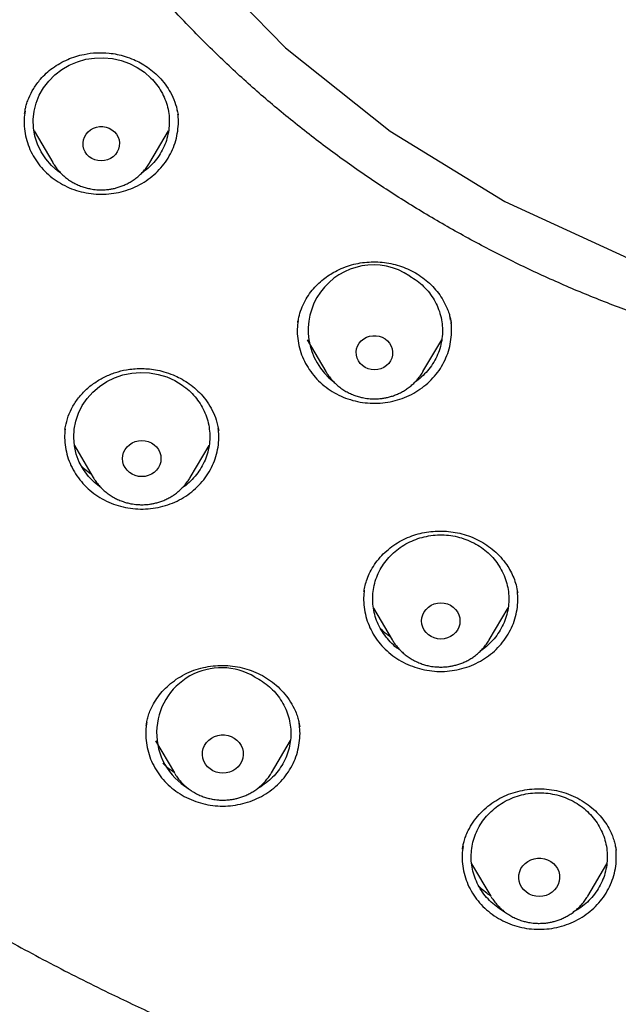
# Model space of a CAD drawing. Header units: millimetres. Extents: x 8 to 1577, y 12 to 2534.
# Tile 82 of 128: x 747 to 760, y 2101 to 2122. Entities that reach past the tile are written whole.
import ezdxf

# ---------------------------------------------------------------- set-up
doc = ezdxf.new("R2010")
doc.units = ezdxf.units.MM

msp = doc.modelspace()

# ---------------------------------------------------------------- linework, layer by layer
at = {"color": 7, "linetype": 'Continuous', "lineweight": 30}
for p, q in [((750.651, 2120.329), (750.647, 2120.35)), ((747.284, 2120.28), (747.286, 2120.286)), ((750.662, 2120.261), (750.663, 2120.252)), ((750.664, 2120.26), (750.667, 2120.247)), ((747.491, 2119.897), (747.902, 2119.198)), ((750.042, 2119.198), (750.455, 2119.9)), ((750.046, 2119.205), (750.042, 2119.198)), ((756.672, 2115.726), (756.661, 2115.785)), ((753.305, 2115.679), (753.311, 2115.703)), ((753.511, 2115.295), (753.923, 2114.596)), ((756.063, 2114.596), (756.477, 2115.298)), ((753.927, 2114.589), (753.923, 2114.596)), ((756.063, 2114.596), (756.059, 2114.589)), ((751.561, 2113.3), (751.546, 2113.397)), ((748.171, 2113.322), (748.173, 2113.334)), ((748.38, 2112.969), (748.795, 2112.265)), ((750.934, 2112.265), (751.347, 2112.966)), ((754.762, 2109.752), (754.767, 2109.782)), ((758.147, 2109.753), (758.15, 2109.73)), ((754.972, 2109.39), (755.385, 2108.69)), ((757.524, 2108.69), (757.939, 2109.394)), ((757.528, 2108.696), (757.524, 2108.69)), ((749.962, 2106.8), (749.964, 2106.813)), ((750.165, 2106.469), (750.583, 2105.76)), ((752.722, 2105.76), (753.142, 2106.473)), ((750.591, 2105.745), (750.583, 2105.76)), ((752.722, 2105.76), (752.718, 2105.754)), ((756.935, 2104.079), (756.94, 2104.107)), ((760.317, 2104.075), (760.319, 2104.061)), ((757.135, 2103.759), (757.555, 2103.046)), ((759.695, 2103.046), (760.113, 2103.754)), ((757.564, 2103.031), (757.555, 2103.046)), ((759.695, 2103.046), (759.691, 2103.038))]:
    msp.add_line(p, q, dxfattribs=at)
at = {"color": 7, "linetype": 'Continuous', "lineweight": 30, "flags": 128}
for points in [[(747.978, 2147.9), (746.848, 2145.266), (746.077, 2142.52), (745.676, 2139.706), (745.652, 2136.867), (746.005, 2134.047), (746.729, 2131.29), (747.813, 2128.64), (749.241, 2126.137), (750.99, 2123.821), (753.032, 2121.729), (755.336, 2119.892), (757.866, 2118.339), (760.582, 2117.094), (763.442, 2116.178), (766.401, 2115.604), (766.401, 2115.604)], [(748.076, 2118.973), (748.019, 2119.011), (747.876, 2119.137), (747.752, 2119.28), (747.648, 2119.437), (747.568, 2119.605), (747.511, 2119.781), (747.479, 2119.963), (747.473, 2120.147), (747.493, 2120.331), (747.537, 2120.51), (747.607, 2120.683), (747.7, 2120.845), (747.814, 2120.995), (747.948, 2121.13), (748.1, 2121.246), (748.267, 2121.343), (748.446, 2121.419), (748.634, 2121.473), (748.827, 2121.502), (749.023, 2121.508), (749.219, 2121.49), (749.41, 2121.448), (749.593, 2121.382), (749.766, 2121.295), (749.925, 2121.188), (750.068, 2121.061), (750.068, 2121.061)], [(748.972, 2119.236), (748.9, 2119.242), (748.831, 2119.26), (748.766, 2119.29), (748.708, 2119.329), (748.658, 2119.378), (748.618, 2119.435), (748.59, 2119.497), (748.574, 2119.563), (748.571, 2119.631), (748.58, 2119.698), (748.603, 2119.762), (748.637, 2119.822), (748.682, 2119.875), (748.736, 2119.919), (748.798, 2119.954), (748.865, 2119.978), (748.936, 2119.99), (749.008, 2119.99), (749.079, 2119.978), (749.147, 2119.954), (749.208, 2119.919), (749.263, 2119.875), (749.308, 2119.822), (749.342, 2119.762), (749.364, 2119.698), (749.374, 2119.631), (749.37, 2119.563), (749.354, 2119.497), (749.326, 2119.435), (749.286, 2119.378), (749.237, 2119.329), (749.178, 2119.29), (749.113, 2119.26), (749.044, 2119.242), (748.972, 2119.236)], [(754.993, 2114.633), (754.921, 2114.639), (754.852, 2114.657), (754.787, 2114.687), (754.729, 2114.727), (754.679, 2114.775), (754.639, 2114.832), (754.611, 2114.894), (754.595, 2114.96), (754.591, 2115.028), (754.601, 2115.095), (754.623, 2115.159), (754.658, 2115.219), (754.702, 2115.272), (754.757, 2115.316), (754.819, 2115.351), (754.886, 2115.375), (754.957, 2115.387), (755.029, 2115.387), (755.1, 2115.375), (755.167, 2115.351), (755.229, 2115.316), (755.283, 2115.272), (755.328, 2115.219), (755.362, 2115.159), (755.385, 2115.095), (755.394, 2115.028), (755.391, 2114.96), (755.375, 2114.894), (755.347, 2114.832), (755.307, 2114.775), (755.257, 2114.727), (755.199, 2114.687), (755.134, 2114.657), (755.065, 2114.639), (754.993, 2114.633)], [(748.976, 2112.031), (748.972, 2112.034), (748.822, 2112.153), (748.69, 2112.289), (748.578, 2112.441), (748.488, 2112.605), (748.422, 2112.778), (748.381, 2112.959), (748.365, 2113.142), (748.374, 2113.327), (748.409, 2113.508), (748.469, 2113.684), (748.553, 2113.85), (748.659, 2114.005), (748.786, 2114.146), (748.931, 2114.27), (749.092, 2114.375), (749.267, 2114.459), (749.451, 2114.522), (749.643, 2114.561), (749.839, 2114.576), (750.035, 2114.567), (750.228, 2114.534), (750.415, 2114.478), (750.592, 2114.399), (750.757, 2114.299), (750.757, 2114.299)], [(750.288, 2112.681), (750.282, 2112.612), (750.262, 2112.545), (750.231, 2112.482), (750.189, 2112.425), (750.137, 2112.376), (750.076, 2112.336), (750.009, 2112.307), (749.938, 2112.289), (749.864, 2112.283), (749.791, 2112.289), (749.719, 2112.307), (749.652, 2112.336), (749.592, 2112.376), (749.54, 2112.425), (749.497, 2112.482), (749.466, 2112.545), (749.447, 2112.612), (749.441, 2112.681), (749.447, 2112.75), (749.466, 2112.817), (749.497, 2112.88), (749.54, 2112.937), (749.592, 2112.986), (749.652, 2113.026), (749.719, 2113.055), (749.791, 2113.073), (749.864, 2113.079), (749.938, 2113.073), (750.009, 2113.055), (750.076, 2113.026), (750.137, 2112.986), (750.189, 2112.937), (750.231, 2112.88), (750.262, 2112.817), (750.282, 2112.75), (750.288, 2112.681)], [(756.455, 2108.707), (756.381, 2108.713), (756.31, 2108.731), (756.243, 2108.76), (756.182, 2108.8), (756.13, 2108.849), (756.088, 2108.906), (756.056, 2108.969), (756.037, 2109.036), (756.031, 2109.105), (756.037, 2109.174), (756.056, 2109.241), (756.088, 2109.304), (756.13, 2109.361), (756.182, 2109.41), (756.243, 2109.45), (756.31, 2109.479), (756.381, 2109.497), (756.455, 2109.503), (756.528, 2109.497), (756.6, 2109.479), (756.667, 2109.45), (756.727, 2109.41), (756.779, 2109.361), (756.822, 2109.304), (756.853, 2109.241), (756.872, 2109.174), (756.878, 2109.105), (756.872, 2109.036), (756.853, 2108.969), (756.822, 2108.906), (756.779, 2108.849), (756.727, 2108.8), (756.667, 2108.76), (756.6, 2108.731), (756.528, 2108.713), (756.455, 2108.707)], [(751.652, 2105.752), (751.576, 2105.758), (751.502, 2105.776), (751.433, 2105.806), (751.37, 2105.846), (751.314, 2105.896), (751.269, 2105.953), (751.235, 2106.017), (751.212, 2106.086), (751.203, 2106.157), (751.206, 2106.229), (751.222, 2106.299), (751.25, 2106.366), (751.29, 2106.427), (751.341, 2106.48), (751.4, 2106.525), (751.467, 2106.56), (751.539, 2106.584), (751.614, 2106.596), (751.69, 2106.596), (751.766, 2106.584), (751.838, 2106.56), (751.904, 2106.525), (751.964, 2106.48), (752.014, 2106.427), (752.054, 2106.366), (752.083, 2106.299), (752.099, 2106.229), (752.102, 2106.157), (752.092, 2106.086), (752.07, 2106.017), (752.035, 2105.953), (751.99, 2105.896), (751.935, 2105.846), (751.872, 2105.806), (751.802, 2105.776), (751.728, 2105.758), (751.652, 2105.752)], [(758.625, 2103.038), (758.549, 2103.044), (758.475, 2103.062), (758.406, 2103.092), (758.342, 2103.132), (758.287, 2103.182), (758.242, 2103.239), (758.208, 2103.303), (758.185, 2103.372), (758.176, 2103.443), (758.179, 2103.515), (758.195, 2103.585), (758.223, 2103.651), (758.263, 2103.713), (758.314, 2103.766), (758.373, 2103.811), (758.44, 2103.846), (758.512, 2103.87), (758.587, 2103.882), (758.663, 2103.882), (758.738, 2103.87), (758.81, 2103.846), (758.877, 2103.811), (758.936, 2103.766), (758.987, 2103.713), (759.027, 2103.651), (759.055, 2103.585), (759.071, 2103.515), (759.075, 2103.443), (759.065, 2103.372), (759.043, 2103.303), (759.008, 2103.239), (758.963, 2103.182), (758.908, 2103.132), (758.845, 2103.092), (758.775, 2103.062), (758.701, 2103.044), (758.625, 2103.038)]]:
    msp.add_lwpolyline(points, dxfattribs=at)
at = {"color": 7, "linetype": 'Continuous', "lineweight": 30}
for centre, radius, start, end in [((754.97, 2115.509), 1.436, 56.0512, 232.5871), ((751.623, 2106.644), 1.43, 59.0038, 239.2929)]:
    msp.add_arc(centre, radius, start, end, dxfattribs=at)
for points, knots in [([(769.801, 2184.775), (769.595, 2184.774), (769.196, 2184.774), (768.616, 2184.769), (768.073, 2184.763), (767.567, 2184.755), (767.102, 2184.745), (766.676, 2184.735), (766.289, 2184.724), (765.938, 2184.714), (765.606, 2184.703), (765.286, 2184.691), (764.964, 2184.679), (764.645, 2184.666), (764.324, 2184.652), (764, 2184.637), (763.387, 2184.606), (762.486, 2184.556), (761.297, 2184.478), (759.795, 2184.363), (757.984, 2184.199), (755.865, 2183.968), (754.034, 2183.732), (752.488, 2183.51), (751.225, 2183.314), (749.964, 2183.104), (748.707, 2182.874), (747.464, 2182.616), (746.237, 2182.33), (745.027, 2182.013), (743.827, 2181.662), (742.808, 2181.328), (741.964, 2181.027), (741.29, 2180.771), (740.613, 2180.497), (739.927, 2180.203), (739.291, 2179.911), (738.709, 2179.628), (738.193, 2179.364), (737.776, 2179.141), (737.459, 2178.966), (737.236, 2178.84), (737.018, 2178.715), (736.808, 2178.592), (736.628, 2178.484), (736.485, 2178.397), (736.379, 2178.332), (736.293, 2178.279), (736.218, 2178.232), (736.14, 2178.183), (736.038, 2178.119), (735.908, 2178.035), (735.746, 2177.93), (735.56, 2177.808), (735.184, 2177.555), (734.642, 2177.175), (733.982, 2176.679), (733.379, 2176.196), (732.825, 2175.727), (732.294, 2175.25), (731.698, 2174.682), (731.044, 2174.013), (730.342, 2173.233), (729.675, 2172.427), (729.044, 2171.599), (728.449, 2170.75), (727.889, 2169.882), (727.364, 2168.993), (726.873, 2168.086), (726.416, 2167.161), (725.993, 2166.222), (725.603, 2165.272), (725.213, 2164.23), (724.831, 2163.095), (724.465, 2161.865), (724.139, 2160.626), (723.849, 2159.379), (723.595, 2158.126), (723.317, 2156.631), (723.025, 2154.89), (722.734, 2152.903), (722.48, 2150.864), (722.265, 2148.773), (722.093, 2146.632), (721.967, 2144.487), (721.888, 2142.341), (721.856, 2140.231), (721.867, 2138.16), (721.919, 2136.127), (722.012, 2134.095), (722.147, 2132.065), (722.324, 2130.038), (722.532, 2128.122), (722.764, 2126.318), (723.013, 2124.624), (723.292, 2122.935), (723.536, 2121.615), (723.725, 2120.658), (723.852, 2120.055), (723.991, 2119.435), (724.145, 2118.79), (724.288, 2118.228), (724.413, 2117.764), (724.511, 2117.413), (724.607, 2117.084), (724.693, 2116.795), (724.769, 2116.545), (724.837, 2116.334), (724.898, 2116.13), (724.94, 2115.996), (724.96, 2115.932)], [0, 0, 0, 0, 0.0058548, 0.0113535, 0.0164966, 0.0212848, 0.0257185, 0.0297282, 0.0333966, 0.0367239, 0.0397103, 0.0428349, 0.0458342, 0.0488586, 0.051908, 0.0549823, 0.0580818, 0.0693332, 0.0806464, 0.09196, 0.1121621, 0.1323642, 0.1525666, 0.1646894, 0.1768161, 0.1889495, 0.2010855, 0.2132135, 0.2251198, 0.2370226, 0.2489202, 0.2608158, 0.2676947, 0.2745732, 0.2814845, 0.2886171, 0.2960125, 0.3015986, 0.3072404, 0.3127077, 0.3152184, 0.3176859, 0.3201098, 0.3224898, 0.324721, 0.3261478, 0.3273448, 0.3283123, 0.3290641, 0.3299116, 0.3309843, 0.3325371, 0.3344023, 0.3365795, 0.3389963, 0.3475273, 0.3558017, 0.3629846, 0.3700406, 0.3769945, 0.3838502, 0.3941424, 0.4044434, 0.4147324, 0.4249947, 0.4352242, 0.4454513, 0.4556871, 0.4659413, 0.4762203, 0.4864966, 0.4967602, 0.5070162, 0.5198796, 0.5327452, 0.5456119, 0.5584747, 0.5713236, 0.5841754, 0.6043884, 0.6246084, 0.6448274, 0.6664783, 0.6881222, 0.7097696, 0.7314176, 0.7530657, 0.7735658, 0.794066, 0.8145661, 0.8350647, 0.8555599, 0.8760678, 0.8933012, 0.9105353, 0.9277684, 0.9449933, 0.9510536, 0.9571838, 0.9635741, 0.9702361, 0.9771706, 0.9810348, 0.984698, 0.9881434, 0.9913708, 0.9937538, 0.9959996, 0.9980786, 1, 1, 1, 1]), ([(772.98, 2096.301), (773.371, 2096.33), (774.153, 2096.388), (775.306, 2096.509), (776.439, 2096.654), (777.553, 2096.823), (778.663, 2097.019), (779.742, 2097.236), (780.789, 2097.471), (781.806, 2097.724), (782.816, 2097.999), (783.812, 2098.293), (784.792, 2098.607), (785.756, 2098.939), (786.712, 2099.291), (787.589, 2099.636), (788.387, 2099.968), (789.107, 2100.283), (789.823, 2100.609), (790.6, 2100.98), (791.437, 2101.4), (792.331, 2101.873), (793.214, 2102.366), (794.087, 2102.878), (794.948, 2103.41), (795.913, 2104.036), (796.973, 2104.765), (798.12, 2105.609), (799.24, 2106.49), (800.164, 2107.266), (800.905, 2107.92), (801.475, 2108.441), (802.035, 2108.972), (802.638, 2109.564), (803.28, 2110.22), (803.956, 2110.944), (804.616, 2111.684), (805.259, 2112.439), (805.884, 2113.209), (806.574, 2114.099), (807.318, 2115.117), (808.103, 2116.271), (808.85, 2117.45), (809.448, 2118.47), (809.917, 2119.318), (810.271, 2119.986), (810.612, 2120.661), (810.973, 2121.407), (811.348, 2122.227), (811.731, 2123.12), (812.093, 2124.024), (812.434, 2124.936), (812.753, 2125.857), (813.09, 2126.912), (813.433, 2128.104), (813.768, 2129.437), (814.057, 2130.781), (814.263, 2131.93), (814.406, 2132.876), (814.505, 2133.617), (814.589, 2134.36), (814.666, 2135.176), (814.731, 2136.066), (814.778, 2137.028), (814.802, 2137.993), (814.802, 2138.96), (814.779, 2139.928), (814.725, 2141.029), (814.629, 2142.26), (814.475, 2143.622), (814.274, 2144.981), (814.064, 2146.129), (813.866, 2147.066), (813.698, 2147.796), (813.516, 2148.523), (813.302, 2149.317), (813.05, 2150.177), (812.755, 2151.1), (812.437, 2152.018), (812.097, 2152.931), (811.734, 2153.837), (811.296, 2154.858), (810.771, 2155.99), (810.146, 2157.228), (809.478, 2158.448), (808.875, 2159.465), (808.359, 2160.288), (807.943, 2160.925), (807.515, 2161.554), (807.033, 2162.237), (806.492, 2162.97), (805.889, 2163.749), (805.265, 2164.517), (804.623, 2165.272), (803.961, 2166.014), (803.188, 2166.842), (802.294, 2167.747), (801.268, 2168.72), (800.208, 2169.663), (799.281, 2170.436), (798.504, 2171.052), (797.887, 2171.523), (797.262, 2171.984), (796.566, 2172.479), (795.798, 2173.002), (794.954, 2173.55), (794.095, 2174.08), (793.223, 2174.593), (792.337, 2175.087), (791.316, 2175.628), (790.154, 2176.204), (788.843, 2176.803), (787.511, 2177.364), (786.363, 2177.804), (785.413, 2178.144), (784.665, 2178.397), (783.912, 2178.637), (783.082, 2178.887), (782.172, 2179.142), (781.183, 2179.397), (780.186, 2179.63), (779.183, 2179.842), (778.172, 2180.033), (777.018, 2180.226), (775.719, 2180.408), (774.271, 2180.566), (772.816, 2180.68), (771.578, 2180.739), (770.562, 2180.764), (769.767, 2180.77), (768.972, 2180.763), (768.1, 2180.74), (767.152, 2180.698), (766.129, 2180.63), (765.106, 2180.541), (764.085, 2180.429), (763.064, 2180.295), (761.907, 2180.118), (760.617, 2179.885), (759.195, 2179.584), (757.782, 2179.239), (756.593, 2178.91), (755.625, 2178.617), (754.873, 2178.376), (754.125, 2178.121), (753.31, 2177.829), (752.431, 2177.494), (751.489, 2177.112), (750.556, 2176.71), (749.631, 2176.286), (748.715, 2175.842), (747.686, 2175.315), (746.55, 2174.694), (745.314, 2173.968), (744.102, 2173.203), (743.097, 2172.523), (742.286, 2171.945), (741.662, 2171.483), (741.046, 2171.011), (740.38, 2170.482), (739.668, 2169.892), (738.914, 2169.239), (738.175, 2168.569), (737.451, 2167.881), (736.743, 2167.178), (735.958, 2166.36), (735.105, 2165.421), (734.195, 2164.351), (733.321, 2163.252), (732.538, 2162.199), (731.841, 2161.2), (731.231, 2160.273), (730.654, 2159.345), (730.11, 2158.416), (729.59, 2157.475), (729.107, 2156.542), (728.659, 2155.622), (728.244, 2154.714), (727.852, 2153.797), (727.485, 2152.878), (727.144, 2151.96), (726.828, 2151.042), (726.534, 2150.117), (726.249, 2149.14), (725.978, 2148.112), (725.729, 2147.048), (725.512, 2145.992), (725.325, 2144.947), (725.167, 2143.897), (725.039, 2142.867), (724.941, 2141.859), (724.869, 2140.873), (724.822, 2139.885), (724.799, 2138.905), (724.801, 2137.932), (724.826, 2136.967), (724.875, 2136.003), (724.941, 2135.112), (725.02, 2134.296), (725.105, 2133.553), (725.205, 2132.812), (725.33, 2132.001), (725.484, 2131.121), (725.674, 2130.174), (725.887, 2129.23), (726.124, 2128.289), (726.384, 2127.352), (726.705, 2126.293), (727.1, 2125.115), (727.583, 2123.823), (728.111, 2122.544), (728.597, 2121.472), (729.019, 2120.603), (729.361, 2119.929), (729.716, 2119.26), (730.119, 2118.534), (730.575, 2117.752), (731.088, 2116.917), (731.622, 2116.092), (732.176, 2115.278), (732.752, 2114.475), (733.428, 2113.575), (734.216, 2112.587), (735.127, 2111.517), (736.075, 2110.475), (736.911, 2109.615), (737.615, 2108.926), (738.176, 2108.396), (738.746, 2107.876), (739.383, 2107.315), (740.088, 2106.719), (740.866, 2106.091), (741.661, 2105.479), (742.471, 2104.883), (743.296, 2104.304), (744.252, 2103.665), (745.343, 2102.978), (746.579, 2102.252), (747.842, 2101.563), (749.045, 2100.955), (750.182, 2100.42), (751.233, 2099.958), (752.281, 2099.527), (753.325, 2099.127), (754.381, 2098.751), (755.422, 2098.408), (756.447, 2098.096), (757.455, 2097.814), (758.47, 2097.554), (759.483, 2097.318), (760.493, 2097.106), (761.5, 2096.917), (762.512, 2096.75), (763.446, 2096.616), (764.299, 2096.511), (765.072, 2096.428), (765.846, 2096.356), (766.363, 2096.32), (766.621, 2096.301)], [0, 0, 0, 0, 0.004255, 0.008513, 0.012591, 0.016669, 0.020757, 0.024845, 0.028646, 0.032447, 0.036257, 0.040066, 0.043778, 0.04749, 0.051211, 0.054931, 0.057805, 0.060679, 0.063557, 0.066435, 0.070146, 0.073857, 0.077567, 0.081295, 0.085024, 0.088752, 0.094018, 0.099284, 0.104573, 0.109861, 0.112735, 0.11561, 0.118488, 0.121366, 0.125076, 0.128787, 0.132498, 0.136226, 0.139954, 0.143682, 0.148948, 0.154215, 0.159503, 0.164791, 0.167666, 0.17054, 0.173418, 0.176296, 0.180007, 0.183718, 0.187428, 0.191156, 0.194885, 0.198613, 0.203879, 0.209145, 0.214433, 0.219722, 0.222596, 0.22547, 0.228348, 0.231226, 0.234937, 0.238648, 0.242358, 0.246086, 0.249815, 0.253543, 0.258809, 0.264075, 0.269364, 0.274652, 0.277526, 0.280401, 0.283279, 0.286157, 0.289867, 0.293578, 0.297289, 0.301017, 0.304745, 0.308473, 0.313739, 0.319006, 0.324294, 0.329582, 0.332457, 0.335331, 0.338209, 0.341087, 0.344798, 0.348509, 0.352219, 0.355947, 0.359676, 0.363404, 0.36867, 0.373936, 0.379224, 0.384513, 0.387387, 0.390262, 0.39314, 0.396018, 0.399728, 0.403439, 0.407149, 0.410877, 0.414606, 0.418334, 0.4236, 0.428866, 0.434155, 0.439443, 0.442317, 0.445192, 0.44807, 0.450948, 0.454658, 0.458369, 0.46208, 0.465808, 0.469536, 0.473264, 0.47853, 0.483797, 0.489085, 0.494373, 0.497248, 0.500122, 0.503, 0.505878, 0.509589, 0.5133, 0.51701, 0.520738, 0.524467, 0.528195, 0.533461, 0.538727, 0.544015, 0.549304, 0.552178, 0.555053, 0.557931, 0.560809, 0.564519, 0.56823, 0.571941, 0.575669, 0.579397, 0.583125, 0.588391, 0.593657, 0.598946, 0.604234, 0.607109, 0.609983, 0.612861, 0.615739, 0.619449, 0.62316, 0.626871, 0.630599, 0.634327, 0.638055, 0.643322, 0.648588, 0.653876, 0.659164, 0.66342, 0.667678, 0.671756, 0.675833, 0.679922, 0.68401, 0.687811, 0.691612, 0.695421, 0.69923, 0.702943, 0.706655, 0.710375, 0.714095, 0.71835, 0.722608, 0.726686, 0.730764, 0.734852, 0.73894, 0.742741, 0.746542, 0.750352, 0.754161, 0.757873, 0.761585, 0.765306, 0.769026, 0.7719, 0.774774, 0.777652, 0.78053, 0.784241, 0.787952, 0.791662, 0.79539, 0.799119, 0.802847, 0.808113, 0.813379, 0.818668, 0.823956, 0.82683, 0.829705, 0.832583, 0.835461, 0.839171, 0.842882, 0.846593, 0.850321, 0.854049, 0.857777, 0.863043, 0.86831, 0.873598, 0.878886, 0.881761, 0.884635, 0.887513, 0.890391, 0.894102, 0.897813, 0.901523, 0.905251, 0.90898, 0.912708, 0.917974, 0.92324, 0.928528, 0.933817, 0.938072, 0.94233, 0.946408, 0.950486, 0.954574, 0.958662, 0.962463, 0.966264, 0.970073, 0.973883, 0.977595, 0.981307, 0.985027, 0.988747, 0.991559, 0.99437, 0.997185, 1, 1, 1, 1]), ([(766.34, 2114.517), (765.99, 2114.566), (765.288, 2114.665), (764.244, 2114.868), (763.206, 2115.11), (762.178, 2115.395), (761.169, 2115.719), (760.184, 2116.078), (759.222, 2116.471), (758.277, 2116.902), (757.343, 2117.373), (756.425, 2117.881), (755.526, 2118.427), (754.654, 2119.006), (753.806, 2119.62), (752.99, 2120.264), (752.208, 2120.935), (751.462, 2121.63), (750.751, 2122.352), (750.07, 2123.105), (749.42, 2123.89), (748.802, 2124.706), (748.221, 2125.549), (747.676, 2126.417), (747.174, 2127.3), (746.715, 2128.194), (746.298, 2129.099), (745.92, 2130.021), (745.579, 2130.963), (745.277, 2131.923), (745.016, 2132.899), (744.8, 2133.882), (744.626, 2134.874), (744.497, 2135.868), (744.412, 2136.86), (744.373, 2137.846), (744.377, 2138.83), (744.426, 2139.817), (744.521, 2140.807), (744.662, 2141.8), (744.849, 2142.79), (745.082, 2143.773), (745.356, 2144.74), (745.67, 2145.689), (746.022, 2146.617), (746.415, 2147.533), (746.851, 2148.441), (747.328, 2149.336), (747.845, 2150.216), (748.401, 2151.074), (748.994, 2151.91), (749.622, 2152.72), (750.281, 2153.499), (750.968, 2154.245), (751.686, 2154.962), (752.439, 2155.652), (753.227, 2156.315), (754.051, 2156.95), (754.907, 2157.553), (755.791, 2158.123), (756.694, 2158.654), (757.612, 2159.145), (758.544, 2159.598), (759.497, 2160.016), (760.474, 2160.4), (761.473, 2160.749), (762.491, 2161.06), (763.519, 2161.33), (764.561, 2161.561), (765.607, 2161.75), (766.655, 2161.897), (767.699, 2162.002), (768.743, 2162.065), (769.795, 2162.087), (770.853, 2162.066), (771.916, 2162.001), (772.98, 2161.894), (774.04, 2161.743), (775.086, 2161.552), (776.114, 2161.323), (777.124, 2161.056), (778.124, 2160.75), (779.117, 2160.404), (780.1, 2160.018), (781.07, 2159.593), (782.018, 2159.131), (782.947, 2158.632), (783.849, 2158.099), (784.722, 2157.535), (785.561, 2156.942), (786.37, 2156.318), (787.155, 2155.659), (787.912, 2154.966), (788.643, 2154.236), (789.342, 2153.476), (790.008, 2152.686), (790.633, 2151.875), (791.218, 2151.048), (791.763, 2150.206), (792.272, 2149.341), (792.746, 2148.451), (793.185, 2147.539), (793.585, 2146.606), (793.942, 2145.66), (794.259, 2144.7), (794.531, 2143.732), (794.759, 2142.76), (794.942, 2141.788), (795.08, 2140.813), (795.175, 2139.829), (795.225, 2138.836), (795.23, 2137.834), (795.188, 2136.83), (795.101, 2135.825), (794.97, 2134.832), (794.796, 2133.852), (794.582, 2132.887), (794.326, 2131.929), (794.027, 2130.974), (793.685, 2130.026), (793.3, 2129.087), (792.874, 2128.167), (792.408, 2127.262), (791.904, 2126.38), (791.364, 2125.523), (790.792, 2124.696), (790.185, 2123.894), (789.54, 2123.114), (788.855, 2122.356), (788.131, 2121.621), (787.371, 2120.914), (786.578, 2120.236), (785.761, 2119.594), (784.923, 2118.989), (784.065, 2118.42), (783.182, 2117.884), (782.27, 2117.378), (781.331, 2116.905), (780.368, 2116.466), (779.388, 2116.066), (778.39, 2115.705), (777.393, 2115.384), (776.721, 2115.205), (776.394, 2115.118)], [0, 0, 0, 0, 0.007111, 0.014233, 0.021378, 0.028559, 0.035735, 0.042744, 0.049754, 0.056777, 0.063826, 0.071, 0.07815, 0.085287, 0.092425, 0.099606, 0.106655, 0.113671, 0.120666, 0.127652, 0.134763, 0.141884, 0.149029, 0.156211, 0.163388, 0.170396, 0.177406, 0.18443, 0.191479, 0.198653, 0.205803, 0.21294, 0.220078, 0.227259, 0.234309, 0.241325, 0.248319, 0.255305, 0.262416, 0.269538, 0.276683, 0.283864, 0.291041, 0.29805, 0.30506, 0.312083, 0.319132, 0.326306, 0.333456, 0.340594, 0.347731, 0.354912, 0.361962, 0.368978, 0.375972, 0.382958, 0.390069, 0.397191, 0.404336, 0.411517, 0.418694, 0.425703, 0.432713, 0.439736, 0.446785, 0.453959, 0.461109, 0.468246, 0.475384, 0.482565, 0.489615, 0.49663, 0.503625, 0.510611, 0.517722, 0.524844, 0.531989, 0.53917, 0.546347, 0.553355, 0.560365, 0.567389, 0.574438, 0.581612, 0.588762, 0.595899, 0.603037, 0.610218, 0.617267, 0.624283, 0.631278, 0.638264, 0.645375, 0.652496, 0.659641, 0.666823, 0.674, 0.681008, 0.688018, 0.695042, 0.702091, 0.709265, 0.716414, 0.723552, 0.73069, 0.737871, 0.74492, 0.751936, 0.758931, 0.765917, 0.773028, 0.780149, 0.787294, 0.794476, 0.801653, 0.808662, 0.815672, 0.822695, 0.829744, 0.836918, 0.844068, 0.851206, 0.858343, 0.865524, 0.872574, 0.87959, 0.886584, 0.89357, 0.900681, 0.907803, 0.914948, 0.922129, 0.929306, 0.936315, 0.943325, 0.950348, 0.957396, 0.964571, 0.971721, 0.978858, 0.985995, 0.993177, 1, 1, 1, 1]), ([(747.283, 2120.28), (747.286, 2120.299), (747.292, 2120.34), (747.307, 2120.418), (747.334, 2120.512), (747.387, 2120.655), (747.48, 2120.837), (747.614, 2121.02), (747.757, 2121.168), (747.9, 2121.285), (748.059, 2121.387), (748.23, 2121.472), (748.408, 2121.538), (748.62, 2121.593), (748.867, 2121.624), (749.112, 2121.617), (749.322, 2121.585), (749.505, 2121.539), (749.678, 2121.475), (749.842, 2121.395), (749.995, 2121.301), (750.146, 2121.185), (750.289, 2121.045), (750.42, 2120.879), (750.531, 2120.689), (750.619, 2120.481), (750.649, 2120.333), (750.664, 2120.26)], [0, 0, 0, 0, 0.016127, 0.035157, 0.057387, 0.082616, 0.135453, 0.190575, 0.228589, 0.267622, 0.307549, 0.347191, 0.386303, 0.424885, 0.481754, 0.537505, 0.573814, 0.610884, 0.652539, 0.68693, 0.724024, 0.76386, 0.806491, 0.851685, 0.899443, 0.949843, 1, 1, 1, 1]), ([(750.068, 2121.061), (750.111, 2121.015), (750.197, 2120.922), (750.3, 2120.764), (750.381, 2120.595), (750.438, 2120.418), (750.47, 2120.236), (750.476, 2120.051), (750.456, 2119.867), (750.411, 2119.687), (750.342, 2119.514), (750.249, 2119.351), (750.133, 2119.201), (750.004, 2119.07), (749.906, 2118.998), (749.86, 2118.964)], [0, 0, 0, 0, 0.077536, 0.155072, 0.232608, 0.310144, 0.387679, 0.465215, 0.542751, 0.620287, 0.697823, 0.775359, 0.852895, 0.930431, 1, 1, 1, 1]), ([(747.292, 2120.329), (747.284, 2120.271), (747.267, 2120.143), (747.276, 2119.945), (747.311, 2119.738), (747.376, 2119.537), (747.468, 2119.346), (747.585, 2119.168), (747.726, 2119.006), (747.889, 2118.862), (748.07, 2118.74), (748.266, 2118.641), (748.475, 2118.567), (748.692, 2118.519), (748.914, 2118.498), (749.137, 2118.505), (749.357, 2118.539), (749.571, 2118.599), (749.774, 2118.685), (749.963, 2118.796), (750.136, 2118.929), (750.289, 2119.081), (750.419, 2119.251), (750.524, 2119.436), (750.603, 2119.632), (750.654, 2119.836), (750.674, 2120.044), (750.676, 2120.19), (750.663, 2120.263), (750.662, 2120.268)], [0, 0, 0, 0, 0.032537, 0.07113, 0.109722, 0.148315, 0.186907, 0.2255, 0.264092, 0.302685, 0.341278, 0.37987, 0.418463, 0.457055, 0.495648, 0.53424, 0.572833, 0.611426, 0.650018, 0.688611, 0.727203, 0.765796, 0.804388, 0.842981, 0.881573, 0.920166, 0.958759, 0.997351, 1, 1, 1, 1]), ([(747.902, 2119.2), (747.917, 2119.176), (747.95, 2119.121), (748.012, 2119.041), (748.085, 2118.96), (748.166, 2118.887), (748.252, 2118.821), (748.344, 2118.762), (748.441, 2118.713), (748.539, 2118.673), (748.638, 2118.642), (748.726, 2118.621), (748.805, 2118.609), (748.884, 2118.6), (748.94, 2118.599), (748.972, 2118.598)], [0, 0, 0, 0, 0.066708, 0.151857, 0.237036, 0.322187, 0.407218, 0.491968, 0.57615, 0.659169, 0.73956, 0.816007, 0.86996, 0.925009, 1, 1, 1, 1]), ([(748.972, 2118.598), (749.012, 2118.599), (749.068, 2118.601), (749.151, 2118.61), (749.222, 2118.622), (749.306, 2118.642), (749.392, 2118.668), (749.48, 2118.703), (749.569, 2118.745), (749.655, 2118.796), (749.739, 2118.855), (749.819, 2118.922), (749.894, 2118.996), (749.962, 2119.078), (750.013, 2119.148), (750.038, 2119.192), (750.045, 2119.206)], [0, 0, 0, 0, 0.091924, 0.129751, 0.192502, 0.25784, 0.328072, 0.401512, 0.477478, 0.555425, 0.63497, 0.715832, 0.797806, 0.880742, 0.964534, 1, 1, 1, 1]), ([(753.311, 2115.703), (753.323, 2115.763), (753.347, 2115.887), (753.417, 2116.066), (753.508, 2116.236), (753.616, 2116.386), (753.736, 2116.517), (753.863, 2116.63), (753.995, 2116.725), (754.141, 2116.811), (754.305, 2116.888), (754.489, 2116.95), (754.679, 2116.992), (754.873, 2117.013), (755.068, 2117.013), (755.261, 2116.994), (755.451, 2116.955), (755.635, 2116.897), (755.812, 2116.82), (755.98, 2116.723), (756.137, 2116.607), (756.28, 2116.474), (756.406, 2116.325), (756.513, 2116.163), (756.589, 2116.01), (756.636, 2115.881), (756.662, 2115.786), (756.677, 2115.712), (756.683, 2115.674), (756.686, 2115.658)], [0, 0, 0, 0, 0.041512, 0.086522, 0.129366, 0.170086, 0.208723, 0.245298, 0.2798, 0.312215, 0.352592, 0.392533, 0.432561, 0.472399, 0.512073, 0.551633, 0.591115, 0.630557, 0.67034, 0.710734, 0.751525, 0.792746, 0.83445, 0.876681, 0.918672, 0.945843, 0.968414, 0.986407, 1, 1, 1, 1]), ([(755.772, 2116.701), (755.827, 2116.667), (755.936, 2116.599), (756.08, 2116.473), (756.207, 2116.331), (756.312, 2116.175), (756.395, 2116.008), (756.454, 2115.831), (756.488, 2115.649), (756.497, 2115.464), (756.479, 2115.28), (756.437, 2115.1), (756.369, 2114.926), (756.278, 2114.762), (756.165, 2114.61), (756.031, 2114.476), (755.933, 2114.392), (755.877, 2114.358), (755.877, 2114.358)], [0, 0, 0, 0, 0.0666101, 0.1332202, 0.1998304, 0.2664405, 0.3330506, 0.3996607, 0.4662709, 0.532881, 0.5994911, 0.6661012, 0.7327113, 0.7993215, 0.8659316, 0.9325417, 0.9991518, 1, 1, 1, 1]), ([(753.31, 2115.714), (753.303, 2115.654), (753.287, 2115.524), (753.298, 2115.324), (753.336, 2115.117), (753.403, 2114.917), (753.497, 2114.727), (753.617, 2114.55), (753.76, 2114.39), (753.925, 2114.248), (754.107, 2114.128), (754.305, 2114.031), (754.514, 2113.959), (754.732, 2113.913), (754.954, 2113.895), (755.177, 2113.904), (755.397, 2113.94), (755.609, 2114.003), (755.812, 2114.091), (756, 2114.204), (756.171, 2114.338), (756.322, 2114.493), (756.45, 2114.664), (756.553, 2114.85), (756.629, 2115.047), (756.678, 2115.251), (756.695, 2115.46), (756.695, 2115.604), (756.681, 2115.677), (756.681, 2115.681)], [0, 0, 0, 0, 0.033488, 0.072057, 0.110626, 0.149195, 0.187765, 0.226334, 0.264903, 0.303472, 0.342042, 0.380611, 0.41918, 0.457749, 0.496319, 0.534888, 0.573457, 0.612026, 0.650596, 0.689165, 0.727734, 0.766304, 0.804873, 0.843442, 0.882011, 0.920581, 0.95915, 0.997719, 1, 1, 1, 1]), ([(753.304, 2115.678), (753.304, 2115.683), (753.305, 2115.692), (753.307, 2115.701), (753.308, 2115.704)], [0, 0, 0, 0, 0.6268966, 1, 1, 1, 1]), ([(725.299, 2114.938), (725.315, 2114.893), (725.35, 2114.793), (725.41, 2114.626), (725.481, 2114.429), (725.566, 2114.2), (725.665, 2113.941), (725.771, 2113.667), (725.886, 2113.381), (726.004, 2113.091), (726.127, 2112.802), (726.246, 2112.526), (726.358, 2112.274), (726.463, 2112.045), (726.565, 2111.825), (726.662, 2111.62), (726.753, 2111.432), (726.83, 2111.277), (726.899, 2111.139), (726.969, 2111.001), (727.053, 2110.836), (727.155, 2110.642), (727.274, 2110.418), (727.406, 2110.177), (727.573, 2109.877), (727.78, 2109.519), (728.028, 2109.106), (728.293, 2108.682), (728.574, 2108.25), (728.818, 2107.892), (729.015, 2107.611), (729.154, 2107.417), (729.281, 2107.242), (729.393, 2107.09), (729.489, 2106.963), (729.567, 2106.86), (729.629, 2106.78), (729.679, 2106.715), (729.725, 2106.655), (729.772, 2106.595), (729.836, 2106.514), (729.926, 2106.401), (730.047, 2106.25), (730.19, 2106.076), (730.355, 2105.878), (730.536, 2105.666), (730.732, 2105.441), (730.942, 2105.205), (731.174, 2104.952), (731.428, 2104.683), (731.699, 2104.406), (732.029, 2104.077), (732.41, 2103.712), (732.84, 2103.321), (733.304, 2102.917), (733.802, 2102.505), (734.329, 2102.093), (734.833, 2101.718), (735.292, 2101.393), (735.705, 2101.112), (736.079, 2100.866), (736.453, 2100.629), (736.838, 2100.394), (737.242, 2100.156), (737.748, 2099.869), (738.367, 2099.535), (739.109, 2099.161), (739.855, 2098.811), (740.598, 2098.485), (741.333, 2098.185), (742.096, 2097.893), (742.881, 2097.615), (743.755, 2097.327), (744.705, 2097.039), (745.727, 2096.758), (746.759, 2096.499), (747.801, 2096.263), (748.851, 2096.047), (749.88, 2095.856), (750.886, 2095.684), (751.713, 2095.551), (752.368, 2095.45), (752.868, 2095.375), (753.385, 2095.301), (753.933, 2095.225), (754.514, 2095.147), (755.127, 2095.068), (755.796, 2094.987), (756.523, 2094.902), (757.312, 2094.816), (758.139, 2094.732), (759.007, 2094.65), (759.915, 2094.571), (760.863, 2094.496), (761.851, 2094.425), (762.879, 2094.36), (763.948, 2094.303), (765.051, 2094.253), (766.187, 2094.212), (767.357, 2094.182), (768.566, 2094.162), (769.385, 2094.16), (769.801, 2094.159)], [0, 0, 0, 0, 0.002683, 0.005986, 0.009941, 0.014567, 0.019878, 0.025883, 0.031589, 0.037817, 0.044132, 0.049981, 0.055361, 0.060269, 0.064702, 0.06949, 0.073548, 0.076875, 0.079576, 0.082506, 0.085858, 0.090333, 0.095241, 0.100548, 0.106254, 0.115096, 0.124432, 0.134057, 0.143972, 0.154177, 0.159039, 0.163755, 0.167926, 0.171544, 0.174606, 0.177112, 0.178966, 0.180441, 0.181883, 0.183316, 0.184792, 0.187894, 0.191613, 0.195951, 0.200909, 0.206491, 0.212053, 0.218132, 0.224727, 0.231836, 0.239434, 0.247045, 0.258633, 0.269748, 0.280397, 0.293945, 0.306693, 0.318658, 0.32985, 0.338748, 0.3471, 0.355359, 0.36392, 0.37279, 0.381964, 0.396981, 0.412708, 0.429111, 0.443641, 0.458602, 0.474001, 0.489827, 0.505601, 0.52589, 0.545781, 0.565292, 0.58579, 0.60589, 0.625545, 0.644626, 0.663265, 0.672606, 0.681891, 0.691636, 0.701991, 0.712957, 0.724531, 0.736715, 0.750819, 0.76566, 0.781236, 0.797548, 0.814596, 0.832383, 0.850915, 0.870195, 0.890224, 0.911005, 0.93215, 0.954028, 0.976643, 1, 1, 1, 1]), ([(748.173, 2113.329), (748.188, 2113.405), (748.219, 2113.558), (748.313, 2113.782), (748.445, 2113.997), (748.619, 2114.191), (748.823, 2114.356), (749.048, 2114.486), (749.283, 2114.581), (749.497, 2114.635), (749.683, 2114.659), (749.839, 2114.666), (750.001, 2114.66), (750.174, 2114.638), (750.363, 2114.595), (750.547, 2114.531), (750.72, 2114.45), (750.878, 2114.355), (751.033, 2114.238), (751.179, 2114.096), (751.311, 2113.931), (751.424, 2113.741), (751.514, 2113.53), (751.546, 2113.378), (751.561, 2113.3)], [0, 0, 0, 0, 0.05367, 0.108228, 0.163654, 0.220009, 0.275811, 0.32976, 0.381851, 0.432123, 0.464655, 0.496193, 0.527532, 0.562659, 0.602122, 0.64593, 0.681674, 0.71994, 0.760662, 0.803674, 0.849038, 0.896814, 0.947083, 1, 1, 1, 1]), ([(753.928, 2114.589), (753.941, 2114.567), (753.973, 2114.515), (754.032, 2114.438), (754.106, 2114.357), (754.186, 2114.284), (754.273, 2114.218), (754.365, 2114.16), (754.461, 2114.11), (754.56, 2114.07), (754.658, 2114.039), (754.747, 2114.019), (754.826, 2114.006), (754.905, 2113.997), (754.961, 2113.996), (754.993, 2113.996)], [0, 0, 0, 0, 0.059226, 0.145058, 0.230919, 0.316753, 0.402465, 0.487896, 0.572752, 0.656437, 0.737472, 0.814532, 0.868917, 0.924408, 1, 1, 1, 1]), ([(754.993, 2113.996), (755.033, 2113.997), (755.089, 2113.998), (755.172, 2114.008), (755.243, 2114.019), (755.326, 2114.039), (755.413, 2114.065), (755.501, 2114.1), (755.589, 2114.143), (755.676, 2114.193), (755.76, 2114.252), (755.84, 2114.319), (755.915, 2114.393), (755.983, 2114.475), (756.031, 2114.541), (756.053, 2114.581), (756.058, 2114.589)], [0, 0, 0, 0, 0.093072, 0.131371, 0.194905, 0.261059, 0.332168, 0.406525, 0.483439, 0.562359, 0.642897, 0.724769, 0.807767, 0.891738, 0.976576, 1, 1, 1, 1]), ([(750.757, 2114.299), (750.808, 2114.261), (750.91, 2114.184), (751.042, 2114.046), (751.154, 2113.894), (751.244, 2113.73), (751.31, 2113.556), (751.352, 2113.375), (751.368, 2113.191), (751.359, 2113.006), (751.324, 2112.824), (751.264, 2112.648), (751.18, 2112.481), (751.073, 2112.325), (750.945, 2112.185), (750.838, 2112.088), (750.77, 2112.045), (750.757, 2112.036)], [0, 0, 0, 0, 0.070157, 0.140315, 0.210472, 0.28063, 0.350787, 0.420945, 0.491102, 0.561259, 0.631417, 0.701574, 0.771732, 0.841889, 0.912047, 0.982204, 1, 1, 1, 1]), ([(748.175, 2113.334), (748.169, 2113.269), (748.159, 2113.135), (748.178, 2112.93), (748.225, 2112.725), (748.301, 2112.528), (748.403, 2112.342), (748.53, 2112.17), (748.68, 2112.014), (748.85, 2111.879), (749.037, 2111.766), (749.239, 2111.676), (749.451, 2111.612), (749.671, 2111.575), (749.893, 2111.565), (750.116, 2111.582), (750.334, 2111.626), (750.544, 2111.697), (750.742, 2111.793), (750.925, 2111.912), (751.09, 2112.053), (751.234, 2112.213), (751.355, 2112.389), (751.45, 2112.579), (751.519, 2112.778), (751.557, 2112.984), (751.57, 2113.175), (751.556, 2113.294), (751.551, 2113.345)], [0, 0, 0, 0, 0.036462, 0.075432, 0.114402, 0.153372, 0.192343, 0.231313, 0.270283, 0.309253, 0.348223, 0.387193, 0.426163, 0.465133, 0.504103, 0.543073, 0.582043, 0.621014, 0.659984, 0.698954, 0.737924, 0.776894, 0.815864, 0.854834, 0.893804, 0.932774, 0.971744, 1, 1, 1, 1]), ([(748.758, 2112.327), (748.73, 2112.346), (748.65, 2112.401), (748.584, 2112.466), (748.541, 2112.509)], [0, 0, 0, 0, 0.356022, 1, 1, 1, 1]), ([(748.797, 2112.263), (748.811, 2112.24), (748.843, 2112.186), (748.904, 2112.108), (748.977, 2112.027), (749.058, 2111.954), (749.144, 2111.888), (749.236, 2111.83), (749.333, 2111.78), (749.431, 2111.74), (749.53, 2111.709), (749.618, 2111.688), (749.697, 2111.676), (749.776, 2111.667), (749.832, 2111.666), (749.864, 2111.665)], [0, 0, 0, 0, 0.062954, 0.148446, 0.233967, 0.319461, 0.404834, 0.489925, 0.574445, 0.657799, 0.738512, 0.815267, 0.869437, 0.924708, 1, 1, 1, 1]), ([(749.864, 2111.665), (749.904, 2111.666), (749.96, 2111.668), (750.043, 2111.677), (750.114, 2111.689), (750.198, 2111.709), (750.284, 2111.735), (750.372, 2111.77), (750.461, 2111.812), (750.548, 2111.863), (750.631, 2111.922), (750.711, 2111.989), (750.786, 2112.063), (750.854, 2112.145), (750.904, 2112.214), (750.929, 2112.258), (750.936, 2112.27)], [0, 0, 0, 0, 0.092129, 0.13004, 0.192931, 0.258415, 0.328803, 0.402407, 0.478542, 0.556663, 0.636385, 0.717427, 0.799584, 0.882705, 0.966683, 1, 1, 1, 1]), ([(754.764, 2109.759), (754.772, 2109.801), (754.788, 2109.89), (754.831, 2110.033), (754.897, 2110.19), (754.994, 2110.352), (755.116, 2110.509), (755.259, 2110.651), (755.417, 2110.775), (755.587, 2110.879), (755.767, 2110.962), (755.953, 2111.023), (756.142, 2111.064), (756.335, 2111.085), (756.53, 2111.086), (756.727, 2111.067), (756.922, 2111.027), (757.114, 2110.966), (757.298, 2110.883), (757.471, 2110.778), (757.634, 2110.654), (757.782, 2110.508), (757.902, 2110.356), (757.995, 2110.203), (758.065, 2110.054), (758.119, 2109.897), (758.139, 2109.789), (758.149, 2109.734)], [0, 0, 0, 0, 0.0308731, 0.0653673, 0.1035757, 0.145585, 0.1892179, 0.2321599, 0.274412, 0.315985, 0.3569197, 0.3971572, 0.4364534, 0.4756003, 0.5151506, 0.5551372, 0.5955992, 0.6365995, 0.6780875, 0.7198812, 0.7624147, 0.8065458, 0.8523417, 0.8878377, 0.9243749, 0.9617887, 1, 1, 1, 1]), ([(755.56, 2108.462), (755.547, 2108.471), (755.48, 2108.513), (755.374, 2108.61), (755.246, 2108.749), (755.139, 2108.905), (755.055, 2109.072), (754.995, 2109.248), (754.96, 2109.43), (754.951, 2109.615), (754.967, 2109.799), (755.008, 2109.98), (755.075, 2110.154), (755.165, 2110.319), (755.277, 2110.471), (755.409, 2110.607), (755.559, 2110.727), (755.725, 2110.827), (755.903, 2110.906), (756.09, 2110.962), (756.284, 2110.995), (756.48, 2111.004), (756.676, 2110.989), (756.869, 2110.951), (756.991, 2110.906), (757.052, 2110.884)], [0, 0, 0, 0, 0.010792, 0.055756, 0.10072, 0.145684, 0.190648, 0.235612, 0.280576, 0.32554, 0.370504, 0.415468, 0.460432, 0.505396, 0.55036, 0.595324, 0.640288, 0.685252, 0.730216, 0.77518, 0.820144, 0.865108, 0.910072, 0.955036, 1, 1, 1, 1]), ([(757.052, 2110.884), (757.111, 2110.857), (757.229, 2110.804), (757.391, 2110.697), (757.536, 2110.573), (757.664, 2110.432), (757.77, 2110.277), (757.854, 2110.11), (757.914, 2109.933), (757.949, 2109.752), (757.959, 2109.567), (757.942, 2109.383), (757.901, 2109.202), (757.834, 2109.028), (757.744, 2108.863), (757.633, 2108.711), (757.499, 2108.576), (757.4, 2108.49), (757.342, 2108.455), (757.34, 2108.454)], [0, 0, 0, 0, 0.062323, 0.124646, 0.186969, 0.249292, 0.311615, 0.373938, 0.436261, 0.498584, 0.560907, 0.623231, 0.685554, 0.747877, 0.8102, 0.872523, 0.934846, 0.997169, 1, 1, 1, 1]), ([(754.77, 2109.786), (754.763, 2109.73), (754.749, 2109.605), (754.761, 2109.409), (754.8, 2109.203), (754.869, 2109.003), (754.964, 2108.814), (755.085, 2108.638), (755.229, 2108.478), (755.394, 2108.337), (755.577, 2108.217), (755.775, 2108.122), (755.985, 2108.051), (756.203, 2108.006), (756.426, 2107.989), (756.648, 2107.999), (756.868, 2108.037), (757.08, 2108.101), (757.282, 2108.19), (757.469, 2108.304), (757.639, 2108.439), (757.789, 2108.594), (757.916, 2108.766), (758.018, 2108.953), (758.094, 2109.15), (758.14, 2109.355), (758.16, 2109.559), (758.15, 2109.693), (758.144, 2109.758)], [0, 0, 0, 0, 0.03125, 0.07011, 0.108971, 0.147831, 0.186692, 0.225553, 0.264413, 0.303274, 0.342134, 0.380995, 0.419856, 0.458716, 0.497577, 0.536437, 0.575298, 0.614159, 0.653019, 0.69188, 0.73074, 0.769601, 0.808462, 0.847322, 0.886183, 0.925043, 0.963904, 1, 1, 1, 1]), ([(755.349, 2108.751), (755.322, 2108.769), (755.241, 2108.824), (755.174, 2108.89), (755.129, 2108.935)], [0, 0, 0, 0, 0.327508, 1, 1, 1, 1]), ([(755.384, 2108.693), (755.399, 2108.668), (755.432, 2108.612), (755.494, 2108.532), (755.567, 2108.452), (755.648, 2108.378), (755.735, 2108.312), (755.827, 2108.254), (755.923, 2108.205), (756.021, 2108.164), (756.12, 2108.133), (756.208, 2108.113), (756.287, 2108.1), (756.366, 2108.092), (756.422, 2108.091), (756.455, 2108.09)], [0, 0, 0, 0, 0.06733, 0.152423, 0.237545, 0.322639, 0.407613, 0.492307, 0.576433, 0.659397, 0.739733, 0.81613, 0.870047, 0.925059, 1, 1, 1, 1]), ([(756.455, 2108.09), (756.494, 2108.091), (756.551, 2108.092), (756.633, 2108.102), (756.704, 2108.114), (756.788, 2108.133), (756.874, 2108.16), (756.963, 2108.194), (757.051, 2108.237), (757.138, 2108.288), (757.222, 2108.347), (757.302, 2108.414), (757.376, 2108.488), (757.445, 2108.569), (757.495, 2108.64), (757.52, 2108.684), (757.527, 2108.697)], [0, 0, 0, 0, 0.091923, 0.129749, 0.192499, 0.257837, 0.328068, 0.401507, 0.477472, 0.555418, 0.634962, 0.715823, 0.797796, 0.880731, 0.964522, 1, 1, 1, 1]), ([(749.963, 2106.803), (749.968, 2106.833), (749.978, 2106.896), (750.005, 2107.002), (750.044, 2107.118), (750.107, 2107.255), (750.195, 2107.402), (750.315, 2107.554), (750.459, 2107.696), (750.625, 2107.824), (750.81, 2107.934), (751.011, 2108.022), (751.221, 2108.084), (751.436, 2108.119), (751.653, 2108.13), (751.868, 2108.115), (752.078, 2108.077), (752.282, 2108.016), (752.478, 2107.931), (752.664, 2107.822), (752.834, 2107.69), (752.988, 2107.538), (753.119, 2107.367), (753.215, 2107.202), (753.277, 2107.057), (753.313, 2106.945), (753.334, 2106.852), (753.342, 2106.8), (753.346, 2106.777)], [0, 0, 0, 0, 0.023949, 0.049779, 0.07767, 0.107365, 0.148046, 0.189917, 0.232988, 0.277224, 0.322525, 0.367803, 0.412602, 0.456947, 0.500886, 0.544438, 0.587611, 0.630563, 0.674258, 0.718663, 0.763601, 0.809135, 0.855287, 0.901657, 0.932763, 0.959458, 0.981825, 1, 1, 1, 1]), ([(752.359, 2107.87), (752.416, 2107.839), (752.529, 2107.777), (752.68, 2107.658), (752.815, 2107.523), (752.93, 2107.373), (753.023, 2107.21), (753.092, 2107.037), (753.136, 2106.857), (753.156, 2106.673), (753.149, 2106.488), (753.117, 2106.306), (753.06, 2106.129), (752.979, 2105.96), (752.875, 2105.803), (752.75, 2105.66), (752.606, 2105.535), (752.492, 2105.453), (752.424, 2105.419), (752.413, 2105.414)], [0, 0, 0, 0, 0.061805, 0.12361, 0.185415, 0.24722, 0.309026, 0.370831, 0.432636, 0.494441, 0.556246, 0.618051, 0.679856, 0.741661, 0.803466, 0.865271, 0.927077, 0.988882, 1, 1, 1, 1]), ([(749.976, 2106.872), (749.97, 2106.842), (749.951, 2106.744), (749.949, 2106.574), (749.97, 2106.366), (750.021, 2106.162), (750.099, 2105.965), (750.205, 2105.781), (750.334, 2105.61), (750.487, 2105.457), (750.659, 2105.324), (750.849, 2105.214), (751.052, 2105.127), (751.265, 2105.066), (751.485, 2105.032), (751.708, 2105.025), (751.93, 2105.046), (752.147, 2105.094), (752.356, 2105.167), (752.553, 2105.266), (752.734, 2105.388), (752.897, 2105.531), (753.038, 2105.693), (753.156, 2105.871), (753.248, 2106.062), (753.313, 2106.263), (753.348, 2106.47), (753.358, 2106.667), (753.341, 2106.792), (753.334, 2106.849)], [0, 0, 0, 0, 0.016334, 0.054434, 0.092533, 0.130632, 0.168731, 0.20683, 0.244929, 0.283028, 0.321127, 0.359226, 0.397325, 0.435424, 0.473523, 0.511623, 0.549722, 0.587821, 0.62592, 0.664019, 0.702118, 0.740217, 0.778316, 0.816415, 0.854514, 0.892613, 0.930712, 0.968812, 1, 1, 1, 1]), ([(750.577, 2105.769), (750.538, 2105.795), (750.446, 2105.857), (750.37, 2105.931), (750.327, 2105.973)], [0, 0, 0, 0, 0.429435, 1, 1, 1, 1]), ([(750.593, 2105.745), (750.604, 2105.726), (750.634, 2105.677), (750.692, 2105.602), (750.765, 2105.522), (750.846, 2105.448), (750.932, 2105.382), (751.024, 2105.324), (751.121, 2105.274), (751.219, 2105.234), (751.318, 2105.203), (751.406, 2105.183), (751.485, 2105.17), (751.564, 2105.162), (751.62, 2105.16), (751.652, 2105.16)], [0, 0, 0, 0, 0.052285, 0.13875, 0.225245, 0.311712, 0.398057, 0.484117, 0.5696, 0.653902, 0.735535, 0.813164, 0.86795, 0.923851, 1, 1, 1, 1]), ([(751.652, 2105.16), (751.692, 2105.161), (751.748, 2105.162), (751.831, 2105.172), (751.902, 2105.183), (751.986, 2105.203), (752.072, 2105.23), (752.16, 2105.264), (752.249, 2105.307), (752.336, 2105.358), (752.419, 2105.417), (752.499, 2105.483), (752.574, 2105.558), (752.642, 2105.639), (752.69, 2105.705), (752.712, 2105.745), (752.717, 2105.754)], [0, 0, 0, 0, 0.093035, 0.131318, 0.194827, 0.260955, 0.332035, 0.406363, 0.483246, 0.562135, 0.64264, 0.72448, 0.807444, 0.891382, 0.976186, 1, 1, 1, 1]), ([(756.935, 2104.086), (756.938, 2104.11), (756.947, 2104.162), (756.969, 2104.256), (757.005, 2104.368), (757.067, 2104.512), (757.164, 2104.676), (757.297, 2104.844), (757.45, 2104.994), (757.62, 2105.122), (757.804, 2105.228), (757.998, 2105.309), (758.201, 2105.367), (758.41, 2105.402), (758.626, 2105.413), (758.844, 2105.4), (759.061, 2105.361), (759.273, 2105.296), (759.475, 2105.205), (759.66, 2105.092), (759.826, 2104.961), (759.969, 2104.817), (760.088, 2104.662), (760.176, 2104.514), (760.238, 2104.377), (760.277, 2104.26), (760.303, 2104.154), (760.313, 2104.091), (760.318, 2104.061)], [0, 0, 0, 0, 0.018707, 0.041466, 0.068423, 0.099685, 0.146154, 0.192387, 0.237912, 0.282669, 0.326649, 0.369879, 0.412566, 0.455626, 0.499197, 0.543298, 0.587982, 0.63322, 0.678682, 0.723945, 0.768031, 0.810928, 0.852663, 0.893287, 0.922974, 0.950784, 0.976403, 1, 1, 1, 1]), ([(757.869, 2102.698), (757.857, 2102.703), (757.787, 2102.738), (757.671, 2102.821), (757.527, 2102.946), (757.402, 2103.089), (757.298, 2103.246), (757.217, 2103.415), (757.16, 2103.592), (757.128, 2103.774), (757.122, 2103.959), (757.141, 2104.143), (757.186, 2104.323), (757.255, 2104.496), (757.348, 2104.659), (757.462, 2104.809), (757.597, 2104.944), (757.749, 2105.062), (757.916, 2105.159), (758.095, 2105.236), (758.284, 2105.289), (758.478, 2105.319), (758.674, 2105.325), (758.87, 2105.308), (758.997, 2105.277), (759.061, 2105.261)], [0, 0, 0, 0, 0.009334, 0.054365, 0.099395, 0.144425, 0.189455, 0.234486, 0.279516, 0.324546, 0.369576, 0.414607, 0.459637, 0.504667, 0.549697, 0.594728, 0.639758, 0.684788, 0.729818, 0.774849, 0.819879, 0.864909, 0.909939, 0.95497, 1, 1, 1, 1]), ([(759.061, 2105.261), (759.122, 2105.241), (759.246, 2105.201), (759.419, 2105.113), (759.579, 2105.005), (759.723, 2104.879), (759.848, 2104.736), (759.952, 2104.579), (760.033, 2104.41), (760.09, 2104.234), (760.122, 2104.051), (760.129, 2103.866), (760.109, 2103.682), (760.065, 2103.502), (759.995, 2103.329), (759.903, 2103.166), (759.788, 2103.016), (759.653, 2102.881), (759.521, 2102.776), (759.429, 2102.725), (759.393, 2102.705)], [0, 0, 0, 0, 0.056698, 0.113395, 0.170093, 0.226791, 0.283489, 0.340186, 0.396884, 0.453582, 0.51028, 0.566977, 0.623675, 0.680373, 0.737071, 0.793768, 0.850466, 0.907164, 0.963862, 1, 1, 1, 1]), ([(756.945, 2104.142), (756.937, 2104.083), (756.92, 2103.955), (756.929, 2103.755), (756.965, 2103.549), (757.03, 2103.348), (757.122, 2103.157), (757.239, 2102.979), (757.381, 2102.817), (757.544, 2102.674), (757.725, 2102.552), (757.922, 2102.453), (758.13, 2102.379), (758.347, 2102.332), (758.569, 2102.311), (758.792, 2102.318), (759.012, 2102.352), (759.226, 2102.413), (759.429, 2102.5), (759.618, 2102.61), (759.791, 2102.743), (759.943, 2102.896), (760.073, 2103.067), (760.178, 2103.251), (760.257, 2103.448), (760.307, 2103.652), (760.33, 2103.86), (760.321, 2103.998), (760.317, 2104.067)], [0, 0, 0, 0, 0.033043, 0.071736, 0.11043, 0.149124, 0.187817, 0.226511, 0.265205, 0.303898, 0.342592, 0.381286, 0.419979, 0.458673, 0.497367, 0.53606, 0.574754, 0.613448, 0.652141, 0.690835, 0.729529, 0.768222, 0.806916, 0.84561, 0.884303, 0.922997, 0.96169, 1, 1, 1, 1]), ([(757.55, 2103.054), (757.513, 2103.079), (757.419, 2103.142), (757.342, 2103.217), (757.295, 2103.262)], [0, 0, 0, 0, 0.399594, 1, 1, 1, 1]), ([(757.566, 2103.031), (757.577, 2103.012), (757.607, 2102.963), (757.665, 2102.888), (757.738, 2102.808), (757.818, 2102.734), (757.905, 2102.668), (757.997, 2102.61), (758.093, 2102.56), (758.192, 2102.52), (758.29, 2102.489), (758.379, 2102.469), (758.458, 2102.456), (758.537, 2102.448), (758.593, 2102.446), (758.625, 2102.446)], [0, 0, 0, 0, 0.052097, 0.1385796, 0.2250914, 0.3115758, 0.3979376, 0.484015, 0.5695145, 0.6538337, 0.7354824, 0.8131269, 0.8679241, 0.9238354, 1, 1, 1, 1]), ([(758.625, 2102.446), (758.665, 2102.447), (758.721, 2102.448), (758.804, 2102.458), (758.875, 2102.469), (758.958, 2102.489), (759.045, 2102.516), (759.133, 2102.55), (759.222, 2102.593), (759.308, 2102.644), (759.392, 2102.703), (759.472, 2102.769), (759.547, 2102.844), (759.615, 2102.925), (759.663, 2102.991), (759.685, 2103.03), (759.689, 2103.039)], [0, 0, 0, 0, 0.093138, 0.131464, 0.195044, 0.261246, 0.332405, 0.406815, 0.483784, 0.56276, 0.643356, 0.725286, 0.808343, 0.892374, 0.977273, 1, 1, 1, 1])]:
    msp.add_open_spline(points, degree=3, knots=knots, dxfattribs=at)

doc.saveas('drawing.dxf')
